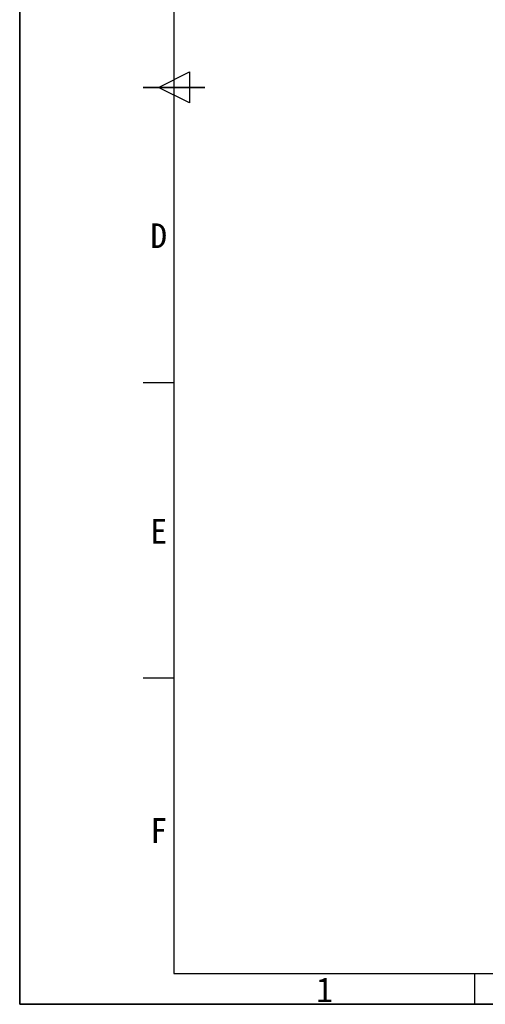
# Model space of a CAD drawing. Header units: millimetres. Extents: x 0 to 423, y 0 to 297.
# Tile 1 of 41: x 0 to 75, y 0 to 159. Entities that reach past the tile are written whole.
import ezdxf

# ---------------------------------------------------------------- set-up
doc = ezdxf.new("R2010")
doc.units = ezdxf.units.MM
doc.styles.add('SLDTEXTSTYLE1', font='SIMSUN.TTC')

# ---------------------------------------------------------------- blocks, each defined once
blk = doc.blocks.new('SW_NOTE_0_3')
at = {"color": 0, "linetype": 'Continuous', "lineweight": 18, "insert": (1.19, 4.65), "char_height": 4, "attachment_point": 2, "style": 'SLDTEXTSTYLE1'}
blk.add_mtext('D', dxfattribs=at)
blk = doc.blocks.new('SW_NOTE_0_4')
at = {"color": 0, "linetype": 'Continuous', "lineweight": 18, "insert": (1.19, 4.65), "char_height": 4, "attachment_point": 2, "style": 'SLDTEXTSTYLE1'}
blk.add_mtext('E', dxfattribs=at)
blk = doc.blocks.new('SW_NOTE_0_5')
at = {"color": 0, "linetype": 'Continuous', "lineweight": 18, "insert": (1.19, 4.65), "char_height": 4, "attachment_point": 2, "style": 'SLDTEXTSTYLE1'}
blk.add_mtext('F', dxfattribs=at)
blk = doc.blocks.new('SW_NOTE_0_20')
at = {"color": 0, "linetype": 'Continuous', "lineweight": 18, "insert": (1.19, 4.65), "char_height": 4, "attachment_point": 2, "style": 'SLDTEXTSTYLE1'}
blk.add_mtext('1', dxfattribs=at)
blk = doc.blocks.new('GB_A3_A')
at = {"color": 3, "lineweight": 35, "true_color": 0x00ff00}
for p, q in [((0, 0), (0, 297)), ((20, 148.5), (30, 148.5)), ((420, 0), (0, 0))]:
    blk.add_line(p, q, dxfattribs=at)
at = {"lineweight": 25}
for p, q in [((25, 292), (25, 5)), ((25, 5), (415, 5))]:
    blk.add_line(p, q, dxfattribs=at)
at = {"color": 1, "lineweight": 25}
for p, q in [((22.5, 148.5), (27.5, 151)), ((27.5, 151), (27.5, 146)), ((27.5, 146), (22.5, 148.5)), ((25, 100.67), (20, 100.67)), ((25, 52.83), (20, 52.83)), ((73.75, 0), (73.75, 5))]:
    blk.add_line(p, q, dxfattribs=at)
for q in [(0, 10), (10, 0)]:
    blk.add_line((0, 0), q)
at = {"color": 190, "linetype": 'Continuous', "lineweight": 18, "true_color": 0x8000ff}
for name, p in [('SW_NOTE_0_3', (21.34, 121.83)), ('SW_NOTE_0_4', (21.34, 73.95)), ('SW_NOTE_0_5', (21.34, 25.5)), ('SW_NOTE_0_20', (48.21, -0.3))]:
    blk.add_blockref(name, p, dxfattribs=at)

msp = doc.modelspace()

# ---------------------------------------------------------------- block references
at = {"color": 7, "linetype": 'Continuous'}
msp.add_blockref('GB_A3_A', (0, 0), dxfattribs=at)

doc.saveas('drawing.dxf')
